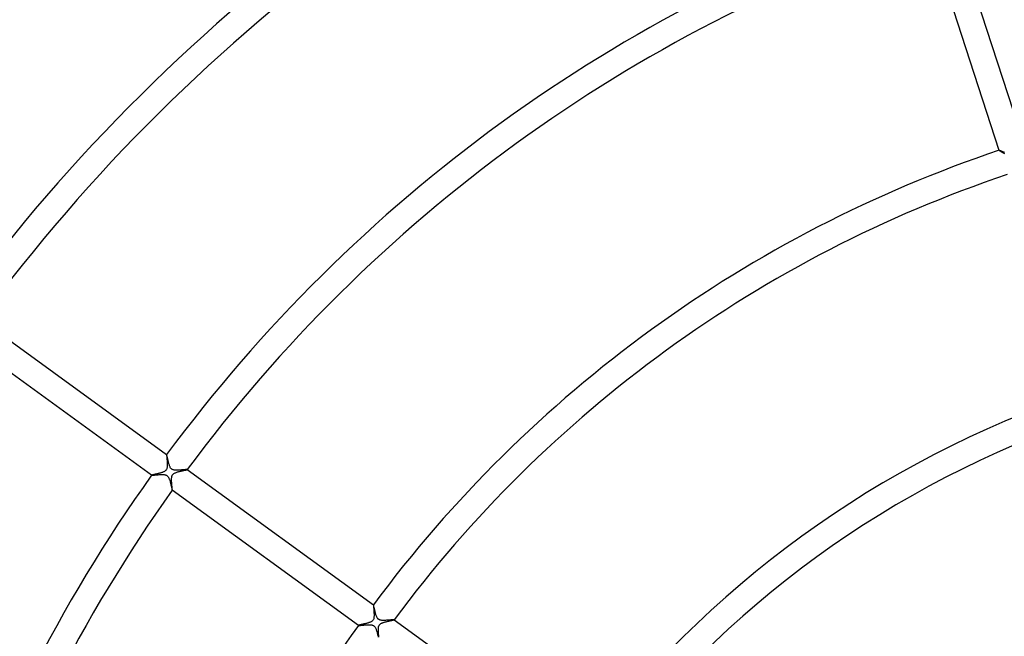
# Model space of a CAD drawing. Header units: millimetres. Extents: x -660 to 660, y -630 to 630.
# Tile 72 of 125: x -218 to -64, y 115 to 212. Entities that reach past the tile are written whole.
import ezdxf

# ---------------------------------------------------------------- set-up
doc = ezdxf.new("R2010")
doc.units = ezdxf.units.MM
doc.layers.add('HIDDEN', color=7, linetype='Continuous')
doc.layers.add('THICK', color=7, linetype='Continuous')

msp = doc.modelspace()

# ---------------------------------------------------------------- linework, layer by layer
at = {"layer": 'HIDDEN'}
for p, q in [((-64.31, 191.49), (-64.32, 191.49)), ((-64.32, 191.49), (-64.32, 191.49)), ((-64.32, 191.49), (-64.32, 191.49)), ((-64.32, 191.49), (-64.32, 191.49)), ((-64.32, 191.49), (-64.32, 191.49)), ((-64.32, 191.49), (-64.32, 191.48)), ((-64.32, 191.48), (-64.32, 191.48)), ((-64.28, 191.48), (-64.31, 191.49)), ((-64.25, 191.47), (-64.28, 191.48)), ((-64.2, 191.45), (-64.25, 191.47)), ((-64.15, 191.43), (-64.2, 191.45)), ((-64.08, 191.4), (-64.15, 191.43)), ((-64.01, 191.37), (-64.08, 191.4)), ((-63.93, 191.34), (-64.01, 191.37)), ((-63.85, 191.3), (-63.93, 191.34)), ((-63.76, 191.27), (-63.85, 191.3)), ((-63.66, 191.22), (-63.76, 191.27)), ((-63.56, 191.18), (-63.66, 191.22)), ((-63.46, 191.14), (-63.56, 191.18)), ((-194.6, 143.85), (-194.61, 143.83)), ((-194.61, 143.83), (-194.61, 143.8)), ((-194.61, 143.8), (-194.6, 143.76)), ((-194.6, 143.86), (-194.6, 143.86)), ((-194.6, 143.86), (-194.6, 143.86)), ((-194.6, 143.86), (-194.6, 143.86)), ((-194.6, 143.86), (-194.6, 143.86)), ((-194.6, 143.86), (-194.6, 143.86)), ((-194.6, 143.86), (-194.6, 143.86)), ((-194.6, 143.86), (-194.6, 143.85)), ((-194.6, 143.76), (-194.6, 143.71)), ((-194.6, 143.71), (-194.6, 143.65)), ((-194.6, 143.65), (-194.59, 143.59)), ((-194.59, 143.59), (-194.59, 143.52)), ((-194.59, 143.52), (-194.58, 143.44)), ((-194.58, 143.44), (-194.57, 143.35)), ((-194.57, 143.35), (-194.56, 143.27)), ((-194.56, 143.27), (-194.56, 143.17)), ((-194.56, 143.17), (-194.55, 143.07)), ((-194.55, 143.07), (-194.54, 142.97)), ((-194.53, 141.81), (-194.55, 141.71)), ((-194.54, 142.97), (-194.53, 142.87)), ((-194.53, 142.87), (-194.52, 142.76)), ((-194.51, 141.91), (-194.53, 141.81)), ((-194.52, 142.76), (-194.52, 142.65)), ((-194.52, 142.65), (-194.51, 142.54)), ((-194.51, 142.54), (-194.5, 142.43)), ((-194.5, 142.11), (-194.51, 142.01)), ((-194.51, 142.01), (-194.51, 141.91)), ((-194.5, 142.43), (-194.5, 142.32)), ((-194.5, 142.32), (-194.5, 142.21)), ((-194.5, 142.21), (-194.5, 142.11)), ((-196.94, 140.63), (-196.95, 140.62)), ((-196.95, 140.62), (-196.95, 140.62)), ((-196.95, 140.62), (-196.95, 140.62)), ((-196.95, 140.62), (-196.95, 140.62)), ((-196.95, 140.62), (-196.95, 140.62)), ((-196.95, 140.62), (-196.95, 140.62)), ((-196.95, 140.62), (-196.95, 140.62)), ((-196.93, 140.63), (-196.94, 140.63)), ((-196.9, 140.64), (-196.93, 140.63)), ((-196.87, 140.65), (-196.9, 140.64)), ((-196.83, 140.66), (-196.87, 140.65)), ((-196.79, 140.67), (-196.83, 140.66)), ((-196.73, 140.69), (-196.79, 140.67)), ((-196.68, 140.7), (-196.73, 140.69)), ((-196.61, 140.72), (-196.68, 140.7)), ((-196.54, 140.73), (-196.61, 140.72)), ((-196.47, 140.75), (-196.54, 140.73)), ((-196.39, 140.77), (-196.47, 140.75)), ((-196.3, 140.79), (-196.39, 140.77)), ((-196.21, 140.81), (-196.3, 140.79)), ((-196.11, 140.83), (-196.21, 140.81)), ((-196.01, 140.85), (-196.11, 140.83)), ((-195.92, 140.88), (-196.01, 140.85)), ((-195.82, 140.9), (-195.92, 140.88)), ((-195.72, 140.93), (-195.82, 140.9)), ((-195.62, 140.95), (-195.72, 140.93)), ((-195.53, 140.98), (-195.62, 140.95)), ((-195.43, 141.01), (-195.53, 140.98)), ((-195.34, 141.04), (-195.43, 141.01)), ((-195.26, 141.07), (-195.34, 141.04)), ((-195.17, 141.1), (-195.26, 141.07)), ((-195.09, 141.13), (-195.17, 141.1)), ((-195.02, 141.17), (-195.09, 141.13)), ((-194.95, 141.2), (-195.02, 141.17)), ((-194.88, 141.24), (-194.95, 141.2)), ((-194.81, 141.29), (-194.88, 141.24)), ((-194.75, 141.34), (-194.81, 141.29)), ((-194.69, 141.4), (-194.75, 141.34)), ((-194.65, 141.47), (-194.69, 141.4)), ((-194.61, 141.54), (-194.65, 141.47)), ((-194.58, 141.62), (-194.61, 141.54)), ((-194.55, 141.71), (-194.58, 141.62)), ((-193.82, 140.18), (-193.81, 140.27)), ((-193.81, 140.27), (-193.8, 140.36)), ((-193.8, 140.36), (-193.77, 140.45)), ((-193.77, 140.45), (-193.75, 140.54)), ((-193.75, 140.54), (-193.71, 140.62)), ((-193.71, 140.62), (-193.66, 140.7)), ((-193.66, 140.7), (-193.6, 140.77)), ((-193.6, 140.77), (-193.53, 140.84)), ((-193.53, 140.84), (-193.45, 140.89)), ((-193.45, 140.89), (-193.37, 140.94)), ((-193.37, 140.94), (-193.28, 140.98)), ((-193.28, 140.98), (-193.19, 141.02)), ((-193.19, 141.02), (-193.1, 141.06)), ((-193.1, 141.06), (-192.99, 141.09)), ((-192.99, 141.09), (-192.89, 141.13)), ((-192.89, 141.13), (-192.78, 141.16)), ((-192.78, 141.16), (-192.67, 141.19)), ((-192.67, 141.19), (-192.56, 141.22)), ((-192.56, 141.22), (-192.44, 141.25)), ((-192.44, 141.25), (-192.33, 141.27)), ((-192.33, 141.27), (-192.21, 141.3)), ((-192.21, 141.3), (-192.1, 141.33)), ((-192.1, 141.33), (-191.99, 141.35)), ((-191.99, 141.35), (-191.89, 141.37)), ((-191.89, 141.37), (-191.79, 141.39)), ((-191.79, 141.39), (-191.71, 141.41)), ((-191.71, 141.41), (-191.62, 141.43)), ((-191.62, 141.43), (-191.55, 141.45)), ((-191.55, 141.45), (-191.49, 141.46)), ((-191.49, 141.46), (-191.44, 141.48)), ((-191.44, 141.48), (-191.4, 141.49)), ((-191.4, 141.49), (-191.38, 141.5)), ((-191.38, 141.5), (-191.37, 141.5)), ((-191.36, 141.51), (-191.37, 141.51)), ((-191.37, 141.51), (-191.37, 141.51)), ((-191.37, 141.5), (-191.36, 141.5)), ((-191.36, 141.5), (-191.36, 141.51)), ((-191.36, 141.51), (-191.36, 141.51)), ((-191.36, 141.51), (-191.36, 141.51)), ((-193.83, 140), (-193.82, 140.09)), ((-193.83, 139.9), (-193.83, 140)), ((-193.82, 139.8), (-193.83, 139.9)), ((-193.82, 140.09), (-193.82, 140.18)), ((-193.82, 139.7), (-193.82, 139.8)), ((-193.82, 139.6), (-193.82, 139.7)), ((-193.81, 139.5), (-193.82, 139.6)), ((-193.8, 139.4), (-193.81, 139.5)), ((-193.8, 139.3), (-193.8, 139.4)), ((-193.79, 139.2), (-193.8, 139.3)), ((-193.78, 139.1), (-193.79, 139.2)), ((-193.77, 139.01), (-193.78, 139.1)), ((-193.76, 138.91), (-193.77, 139.01)), ((-193.75, 138.83), (-193.76, 138.91)), ((-193.74, 138.74), (-193.75, 138.83)), ((-193.74, 138.66), (-193.74, 138.74)), ((-193.73, 138.59), (-193.74, 138.66)), ((-193.72, 138.52), (-193.73, 138.59)), ((-193.72, 138.46), (-193.72, 138.52)), ((-193.71, 138.41), (-193.72, 138.46)), ((-193.72, 138.27), (-193.72, 138.27)), ((-193.72, 138.27), (-193.72, 138.27)), ((-193.72, 138.27), (-193.71, 138.27)), ((-193.71, 138.37), (-193.71, 138.41)), ((-193.71, 138.33), (-193.71, 138.37)), ((-193.71, 138.3), (-193.71, 138.33)), ((-193.71, 138.28), (-193.71, 138.3)), ((-193.71, 138.27), (-193.71, 138.28)), ((-193.71, 138.27), (-193.71, 138.27)), ((-193.71, 138.27), (-193.71, 138.27)), ((-193.71, 138.27), (-193.71, 138.27)), ((-162.24, 120.34), (-162.24, 120.34)), ((-162.24, 120.34), (-162.24, 120.34)), ((-162.24, 120.34), (-162.24, 120.34)), ((-162.24, 120.34), (-162.24, 120.34)), ((-162.24, 120.34), (-162.24, 120.34)), ((-162.24, 120.34), (-162.24, 120.34)), ((-162.24, 120.34), (-162.24, 120.33)), ((-162.24, 120.33), (-162.24, 120.31)), ((-162.24, 120.31), (-162.24, 120.27)), ((-162.24, 120.27), (-162.24, 120.22)), ((-162.24, 120.22), (-162.24, 120.16)), ((-162.24, 120.16), (-162.23, 120.1)), ((-162.23, 120.1), (-162.23, 120.02)), ((-162.23, 120.02), (-162.22, 119.94)), ((-162.22, 119.94), (-162.21, 119.84)), ((-162.21, 119.84), (-162.2, 119.74)), ((-162.2, 119.74), (-162.19, 119.64)), ((-162.19, 119.64), (-162.18, 119.53)), ((-162.18, 119.53), (-162.17, 119.42)), ((-162.17, 119.42), (-162.16, 119.3)), ((-162.16, 119.3), (-162.16, 119.18)), ((-162.16, 119.18), (-162.15, 119.06)), ((-162.15, 119.06), (-162.14, 118.93)), ((-162.14, 118.93), (-162.14, 118.81)), ((-162.14, 118.81), (-162.14, 118.7)), ((-162.14, 118.7), (-162.14, 118.58)), ((-164.58, 117.12), (-164.59, 117.11)), ((-164.59, 117.11), (-164.59, 117.11)), ((-164.59, 117.11), (-164.59, 117.11)), ((-164.59, 117.11), (-164.59, 117.11)), ((-164.59, 117.11), (-164.59, 117.11)), ((-164.59, 117.11), (-164.59, 117.11)), ((-164.59, 117.11), (-164.59, 117.11)), ((-164.56, 117.12), (-164.58, 117.12)), ((-164.54, 117.13), (-164.56, 117.12)), ((-164.5, 117.14), (-164.54, 117.13)), ((-164.46, 117.15), (-164.5, 117.14)), ((-164.41, 117.17), (-164.46, 117.15)), ((-164.35, 117.18), (-164.41, 117.17)), ((-164.29, 117.19), (-164.35, 117.18)), ((-164.22, 117.21), (-164.29, 117.19)), ((-164.15, 117.23), (-164.22, 117.21)), ((-164.07, 117.25), (-164.15, 117.23)), ((-163.99, 117.26), (-164.07, 117.25)), ((-163.9, 117.28), (-163.99, 117.26)), ((-163.81, 117.31), (-163.9, 117.28)), ((-163.72, 117.33), (-163.81, 117.31)), ((-163.62, 117.35), (-163.72, 117.33)), ((-163.52, 117.38), (-163.62, 117.35)), ((-163.42, 117.4), (-163.52, 117.38)), ((-163.32, 117.43), (-163.42, 117.4)), ((-163.22, 117.45), (-163.32, 117.43)), ((-163.13, 117.48), (-163.22, 117.45)), ((-163.03, 117.51), (-163.13, 117.48)), ((-162.94, 117.54), (-163.03, 117.51)), ((-162.86, 117.57), (-162.94, 117.54)), ((-162.77, 117.6), (-162.86, 117.57)), ((-162.69, 117.64), (-162.77, 117.6)), ((-162.61, 117.68), (-162.69, 117.64)), ((-162.53, 117.72), (-162.61, 117.68)), ((-162.46, 117.77), (-162.53, 117.72)), ((-162.39, 117.83), (-162.46, 117.77)), ((-162.33, 117.9), (-162.39, 117.83)), ((-162.28, 117.97), (-162.33, 117.9)), ((-162.24, 118.05), (-162.28, 117.97)), ((-162.2, 118.14), (-162.24, 118.05)), ((-162.17, 118.25), (-162.2, 118.14)), ((-162.16, 118.36), (-162.17, 118.25)), ((-162.15, 118.47), (-162.16, 118.36)), ((-162.14, 118.58), (-162.15, 118.47)), ((-161.36, 117.08), (-161.32, 117.15)), ((-161.32, 117.15), (-161.28, 117.21)), ((-161.28, 117.21), (-161.23, 117.27)), ((-161.23, 117.27), (-161.18, 117.32)), ((-161.18, 117.32), (-161.12, 117.36)), ((-161.12, 117.36), (-161.06, 117.4)), ((-161.06, 117.4), (-160.99, 117.44)), ((-160.99, 117.44), (-160.93, 117.47)), ((-160.93, 117.47), (-160.86, 117.5)), ((-160.86, 117.5), (-160.79, 117.53)), ((-160.79, 117.53), (-160.72, 117.55)), ((-160.72, 117.55), (-160.65, 117.58)), ((-160.65, 117.58), (-160.57, 117.6)), ((-160.57, 117.6), (-160.49, 117.63)), ((-160.49, 117.63), (-160.41, 117.65)), ((-160.41, 117.65), (-160.33, 117.67)), ((-160.33, 117.67), (-160.24, 117.69)), ((-160.24, 117.69), (-160.16, 117.72)), ((-160.16, 117.72), (-160.08, 117.74)), ((-160.08, 117.74), (-160, 117.76)), ((-160, 117.76), (-159.92, 117.77)), ((-159.92, 117.77), (-159.84, 117.79)), ((-159.84, 117.79), (-159.76, 117.81)), ((-159.76, 117.81), (-159.68, 117.83)), ((-159.68, 117.83), (-159.61, 117.84)), ((-159.61, 117.84), (-159.54, 117.86)), ((-159.54, 117.86), (-159.47, 117.87)), ((-159.47, 117.87), (-159.4, 117.89)), ((-159.4, 117.89), (-159.34, 117.9)), ((-159.34, 117.9), (-159.28, 117.92)), ((-159.28, 117.92), (-159.23, 117.93)), ((-159.23, 117.93), (-159.18, 117.94)), ((-159.18, 117.94), (-159.14, 117.95)), ((-159.14, 117.95), (-159.1, 117.96)), ((-159.1, 117.96), (-159.07, 117.97)), ((-159.07, 117.97), (-159.04, 117.97)), ((-159.04, 117.97), (-159.02, 117.98)), ((-159.02, 117.98), (-159.01, 117.99)), ((-159.01, 117.99), (-159, 117.99)), ((-159, 117.99), (-159, 118)), ((-159, 117.99), (-159, 117.99)), ((-159, 117.99), (-159, 117.99)), ((-159, 117.99), (-159, 117.99)), ((-159, 117.99), (-159, 117.99)), ((-159, 117.99), (-159, 117.99)), ((-161.47, 116.46), (-161.46, 116.59)), ((-161.46, 116.34), (-161.47, 116.46)), ((-161.46, 116.59), (-161.45, 116.71)), ((-161.46, 116.2), (-161.46, 116.34)), ((-161.45, 116.07), (-161.46, 116.2)), ((-161.45, 116.71), (-161.44, 116.82)), ((-161.45, 115.93), (-161.45, 116.07)), ((-161.43, 115.8), (-161.45, 115.93)), ((-161.44, 116.82), (-161.42, 116.92)), ((-161.42, 115.66), (-161.43, 115.8)), ((-161.42, 116.92), (-161.39, 117.01)), ((-161.41, 115.53), (-161.42, 115.66)), ((-161.39, 117.01), (-161.36, 117.08)), ((-161.4, 115.41), (-161.41, 115.53)), ((-161.39, 115.29), (-161.4, 115.41))]:
    msp.add_line(p, q, dxfattribs=at)
at = {"layer": 'THICK'}
for p, q in [((-71.64, 226.96), (-60.52, 192.72)), ((-64.32, 191.48), (-75.45, 225.73)), ((-64.32, 191.48), (-64.31, 191.47)), ((-64.31, 191.47), (-64.29, 191.46)), ((-64.29, 191.46), (-64.26, 191.44)), ((-64.26, 191.44), (-64.22, 191.41)), ((-64.22, 191.41), (-64.17, 191.38)), ((-64.17, 191.38), (-64.11, 191.34)), ((-64.11, 191.34), (-64.04, 191.3)), ((-64.04, 191.3), (-63.97, 191.26)), ((-63.97, 191.26), (-63.89, 191.21)), ((-63.89, 191.21), (-63.8, 191.16)), ((-63.8, 191.16), (-63.7, 191.1)), ((-63.7, 191.1), (-63.61, 191.05)), ((-63.61, 191.05), (-63.51, 190.99)), ((-223.73, 165.02), (-194.6, 143.86)), ((-196.95, 140.62), (-226.08, 161.78)), ((-194.59, 143.85), (-194.6, 143.86)), ((-194.58, 143.82), (-194.59, 143.85)), ((-194.57, 143.79), (-194.58, 143.82)), ((-194.56, 143.74), (-194.57, 143.79)), ((-194.55, 143.68), (-194.56, 143.74)), ((-194.53, 143.62), (-194.55, 143.68)), ((-194.51, 143.54), (-194.53, 143.62)), ((-194.49, 143.46), (-194.51, 143.54)), ((-194.47, 143.37), (-194.49, 143.46)), ((-194.45, 143.27), (-194.47, 143.37)), ((-194.43, 143.17), (-194.45, 143.27)), ((-194.41, 143.06), (-194.43, 143.17)), ((-194.38, 142.95), (-194.41, 143.06)), ((-194.35, 142.84), (-194.38, 142.95)), ((-194.33, 142.73), (-194.35, 142.84)), ((-194.3, 142.61), (-194.33, 142.73)), ((-194.27, 142.5), (-194.3, 142.61)), ((-194.24, 142.4), (-194.27, 142.5)), ((-194.21, 142.29), (-194.24, 142.4)), ((-194.17, 142.19), (-194.21, 142.29)), ((-194.14, 142.1), (-194.17, 142.19)), ((-194.1, 142.01), (-194.14, 142.1)), ((-194.06, 141.92), (-194.1, 142.01)), ((-194.02, 141.83), (-194.06, 141.92)), ((-193.97, 141.75), (-194.02, 141.83)), ((-193.92, 141.69), (-193.97, 141.75)), ((-196.95, 140.62), (-196.94, 140.62)), ((-196.94, 140.62), (-196.91, 140.62)), ((-196.91, 140.62), (-196.87, 140.62)), ((-196.87, 140.62), (-196.81, 140.62)), ((-196.81, 140.62), (-196.75, 140.63)), ((-196.75, 140.63), (-196.67, 140.63)), ((-196.67, 140.63), (-196.59, 140.64)), ((-196.59, 140.64), (-196.49, 140.65)), ((-196.49, 140.65), (-196.39, 140.66)), ((-196.39, 140.66), (-196.28, 140.67)), ((-196.28, 140.67), (-196.16, 140.68)), ((-196.16, 140.68), (-196.04, 140.69)), ((-196.04, 140.69), (-195.92, 140.7)), ((-195.92, 140.7), (-195.8, 140.71)), ((-195.8, 140.71), (-195.67, 140.72)), ((-195.67, 140.72), (-195.55, 140.72)), ((-195.55, 140.72), (-195.43, 140.73)), ((-195.43, 140.73), (-195.32, 140.73)), ((-195.32, 140.73), (-195.21, 140.73)), ((-195.21, 140.73), (-195.1, 140.73)), ((-195.1, 140.73), (-194.99, 140.72)), ((-194.99, 140.72), (-194.89, 140.7)), ((-194.89, 140.7), (-194.79, 140.68)), ((-194.79, 140.68), (-194.7, 140.65)), ((-194.7, 140.65), (-194.62, 140.62)), ((-194.62, 140.62), (-194.55, 140.58)), ((-194.55, 140.58), (-194.49, 140.53)), ((-194.49, 140.53), (-194.44, 140.48)), ((-194.44, 140.48), (-194.39, 140.42)), ((-194.39, 140.42), (-194.34, 140.36)), ((-194.34, 140.36), (-194.3, 140.29)), ((-194.3, 140.29), (-194.27, 140.22)), ((-194.27, 140.22), (-194.23, 140.15)), ((-193.86, 141.63), (-193.92, 141.69)), ((-193.81, 141.58), (-193.86, 141.63)), ((-193.75, 141.54), (-193.81, 141.58)), ((-193.68, 141.5), (-193.75, 141.54)), ((-193.6, 141.47), (-193.68, 141.5)), ((-193.52, 141.45), (-193.6, 141.47)), ((-193.44, 141.43), (-193.52, 141.45)), ((-193.36, 141.42), (-193.44, 141.43)), ((-193.28, 141.41), (-193.36, 141.42)), ((-193.19, 141.41), (-193.28, 141.41)), ((-193.11, 141.4), (-193.19, 141.41)), ((-193.03, 141.4), (-193.11, 141.4)), ((-192.94, 141.4), (-193.03, 141.4)), ((-192.85, 141.41), (-192.94, 141.4)), ((-192.76, 141.41), (-192.85, 141.41)), ((-192.66, 141.41), (-192.76, 141.41)), ((-192.57, 141.42), (-192.66, 141.41)), ((-192.48, 141.43), (-192.57, 141.42)), ((-192.38, 141.43), (-192.48, 141.43)), ((-192.29, 141.44), (-192.38, 141.43)), ((-192.2, 141.45), (-192.29, 141.44)), ((-192.11, 141.46), (-192.2, 141.45)), ((-192.02, 141.46), (-192.11, 141.46)), ((-191.94, 141.47), (-192.02, 141.46)), ((-191.86, 141.48), (-191.94, 141.47)), ((-191.78, 141.48), (-191.86, 141.48)), ((-191.71, 141.49), (-191.78, 141.48)), ((-191.65, 141.5), (-191.71, 141.49)), ((-191.59, 141.5), (-191.65, 141.5)), ((-191.54, 141.51), (-191.59, 141.5)), ((-191.49, 141.51), (-191.54, 141.51)), ((-191.45, 141.51), (-191.49, 141.51)), ((-191.42, 141.51), (-191.45, 141.51)), ((-191.39, 141.51), (-191.42, 141.51)), ((-191.37, 141.51), (-191.39, 141.51)), ((-191.37, 141.51), (-162.24, 120.34)), ((-191.37, 141.51), (-191.37, 141.51)), ((-194.23, 140.15), (-194.2, 140.08)), ((-194.2, 140.08), (-194.18, 140.01)), ((-194.18, 140.01), (-194.15, 139.93)), ((-194.15, 139.93), (-194.12, 139.85)), ((-194.12, 139.85), (-194.1, 139.77)), ((-194.1, 139.77), (-194.07, 139.69)), ((-194.07, 139.69), (-194.05, 139.6)), ((-194.05, 139.6), (-194.02, 139.52)), ((-194.02, 139.52), (-194, 139.43)), ((-194, 139.43), (-193.98, 139.34)), ((-193.98, 139.34), (-193.96, 139.25)), ((-193.96, 139.25), (-193.94, 139.17)), ((-193.94, 139.17), (-193.92, 139.08)), ((-193.92, 139.08), (-193.9, 139)), ((-193.9, 139), (-193.88, 138.92)), ((-193.88, 138.92), (-193.86, 138.84)), ((-193.86, 138.84), (-193.85, 138.77)), ((-193.85, 138.77), (-193.83, 138.7)), ((-193.83, 138.7), (-193.81, 138.63)), ((-193.81, 138.63), (-193.8, 138.57)), ((-193.8, 138.57), (-193.79, 138.52)), ((-193.79, 138.52), (-193.77, 138.46)), ((-193.77, 138.46), (-193.76, 138.42)), ((-193.76, 138.42), (-193.75, 138.38)), ((-193.75, 138.38), (-193.74, 138.34)), ((-193.74, 138.34), (-193.73, 138.31)), ((-193.73, 138.31), (-193.73, 138.29)), ((-193.73, 138.29), (-193.72, 138.28)), ((-193.72, 138.28), (-193.72, 138.27)), ((-164.59, 117.11), (-193.72, 138.27)), ((-162.23, 120.33), (-162.24, 120.34)), ((-162.22, 120.31), (-162.23, 120.33)), ((-162.21, 120.27), (-162.22, 120.31)), ((-162.2, 120.22), (-162.21, 120.27)), ((-162.18, 120.17), (-162.2, 120.22)), ((-162.17, 120.1), (-162.18, 120.17)), ((-162.15, 120.02), (-162.17, 120.1)), ((-162.13, 119.93), (-162.15, 120.02)), ((-162.11, 119.84), (-162.13, 119.93)), ((-162.09, 119.74), (-162.11, 119.84)), ((-162.06, 119.64), (-162.09, 119.74)), ((-162.04, 119.53), (-162.06, 119.64)), ((-162.02, 119.42), (-162.04, 119.53)), ((-161.99, 119.31), (-162.02, 119.42)), ((-161.96, 119.2), (-161.99, 119.31)), ((-161.93, 119.09), (-161.96, 119.2)), ((-161.9, 118.98), (-161.93, 119.09)), ((-161.87, 118.87), (-161.9, 118.98)), ((-161.84, 118.76), (-161.87, 118.87)), ((-161.8, 118.66), (-161.84, 118.76)), ((-161.77, 118.56), (-161.8, 118.66)), ((-164.59, 117.11), (-164.58, 117.11)), ((-164.58, 117.11), (-164.57, 117.1)), ((-164.57, 117.1), (-164.55, 117.1)), ((-164.55, 117.1), (-164.53, 117.1)), ((-164.53, 117.1), (-164.51, 117.1)), ((-164.51, 117.1), (-164.48, 117.11)), ((-164.48, 117.11), (-164.44, 117.11)), ((-164.44, 117.11), (-164.4, 117.11)), ((-164.4, 117.11), (-164.36, 117.12)), ((-164.36, 117.12), (-164.31, 117.12)), ((-164.31, 117.12), (-164.26, 117.12)), ((-164.26, 117.12), (-164.21, 117.13)), ((-164.21, 117.13), (-164.15, 117.13)), ((-164.15, 117.13), (-164.09, 117.14)), ((-164.09, 117.14), (-164.03, 117.15)), ((-164.03, 117.15), (-163.96, 117.15)), ((-163.96, 117.15), (-163.89, 117.16)), ((-163.89, 117.16), (-163.83, 117.17)), ((-163.83, 117.17), (-163.75, 117.17)), ((-163.75, 117.17), (-163.68, 117.18)), ((-163.68, 117.18), (-163.61, 117.19)), ((-163.61, 117.19), (-163.53, 117.19)), ((-163.53, 117.19), (-163.45, 117.2)), ((-163.45, 117.2), (-163.37, 117.2)), ((-163.37, 117.2), (-163.29, 117.21)), ((-163.29, 117.21), (-163.22, 117.21)), ((-163.22, 117.21), (-163.14, 117.22)), ((-163.14, 117.22), (-163.06, 117.22)), ((-163.06, 117.22), (-162.98, 117.22)), ((-162.98, 117.22), (-162.91, 117.22)), ((-162.91, 117.22), (-162.83, 117.22)), ((-162.83, 117.22), (-162.76, 117.22)), ((-162.76, 117.22), (-162.69, 117.21)), ((-162.69, 117.21), (-162.63, 117.2)), ((-162.63, 117.2), (-162.56, 117.2)), ((-162.56, 117.2), (-162.49, 117.18)), ((-162.49, 117.18), (-162.43, 117.17)), ((-162.43, 117.17), (-162.36, 117.15)), ((-162.36, 117.15), (-162.3, 117.12)), ((-162.3, 117.12), (-162.23, 117.09)), ((-161.73, 118.46), (-161.77, 118.56)), ((-161.69, 118.38), (-161.73, 118.46)), ((-161.65, 118.3), (-161.69, 118.38)), ((-161.61, 118.24), (-161.65, 118.3)), ((-161.57, 118.19), (-161.61, 118.24)), ((-161.53, 118.14), (-161.57, 118.19)), ((-161.49, 118.11), (-161.53, 118.14)), ((-161.45, 118.07), (-161.49, 118.11)), ((-161.4, 118.04), (-161.45, 118.07)), ((-161.36, 118.01), (-161.4, 118.04)), ((-161.31, 117.99), (-161.36, 118.01)), ((-161.25, 117.97), (-161.31, 117.99)), ((-161.18, 117.94), (-161.25, 117.97)), ((-161.1, 117.93), (-161.18, 117.94)), ((-161.01, 117.91), (-161.1, 117.93)), ((-160.91, 117.9), (-161.01, 117.91)), ((-160.8, 117.89), (-160.91, 117.9)), ((-160.69, 117.89), (-160.8, 117.89)), ((-160.57, 117.89), (-160.69, 117.89)), ((-160.45, 117.9), (-160.57, 117.89)), ((-160.33, 117.9), (-160.45, 117.9)), ((-160.21, 117.91), (-160.33, 117.9)), ((-160.08, 117.92), (-160.21, 117.91)), ((-159.96, 117.93), (-160.08, 117.92)), ((-159.85, 117.94), (-159.96, 117.93)), ((-159.73, 117.95), (-159.85, 117.94)), ((-159.63, 117.95), (-159.73, 117.95)), ((-159.52, 117.96), (-159.63, 117.95)), ((-159.43, 117.97), (-159.52, 117.96)), ((-159.34, 117.98), (-159.43, 117.97)), ((-159.26, 117.99), (-159.34, 117.98)), ((-159.19, 117.99), (-159.26, 117.99)), ((-159.13, 118), (-159.19, 117.99)), ((-159.08, 118), (-159.13, 118)), ((-159.04, 118), (-159.08, 118)), ((-159.02, 118), (-159.04, 118)), ((-159, 118), (-159.02, 118)), ((-159, 118), (-129.87, 96.83)), ((-162.23, 117.09), (-162.18, 117.06)), ((-162.18, 117.06), (-162.12, 117.01)), ((-162.12, 117.01), (-162.07, 116.96)), ((-162.07, 116.96), (-162.02, 116.9)), ((-162.02, 116.9), (-161.97, 116.83)), ((-161.97, 116.83), (-161.92, 116.74)), ((-161.92, 116.74), (-161.87, 116.64)), ((-161.87, 116.64), (-161.83, 116.53)), ((-161.83, 116.53), (-161.79, 116.42)), ((-161.79, 116.42), (-161.75, 116.3)), ((-161.75, 116.3), (-161.71, 116.17)), ((-161.71, 116.17), (-161.67, 116.05)), ((-161.67, 116.05), (-161.64, 115.92)), ((-161.64, 115.92), (-161.61, 115.79)), ((-161.61, 115.79), (-161.58, 115.66)), ((-161.58, 115.66), (-161.55, 115.53)), ((-161.55, 115.53), (-161.52, 115.41)), ((-161.52, 115.41), (-161.49, 115.29))]:
    msp.add_line(p, q, dxfattribs=at)
for radius, start, end in [(322, 108.3554, 143.6446), (318, 108.3599, 143.6401), (282, 108.4058, 143.5942), (278, 108.4117, 143.5883), (242, 108.4729, 143.5271), (238, 108.4809, 143.5191), (202, 108.5666, 143.4334), (198, 108.578, 143.422), (162, 108.7065, 143.2935), (158, 108.7244, 143.2756), (242, 144.4729, 179.527), (238, 144.4809, 179.5191), (202, 144.5666, 179.4334)]:
    msp.add_arc((0, 0), radius, start, end, dxfattribs=at)

doc.saveas('drawing.dxf')
